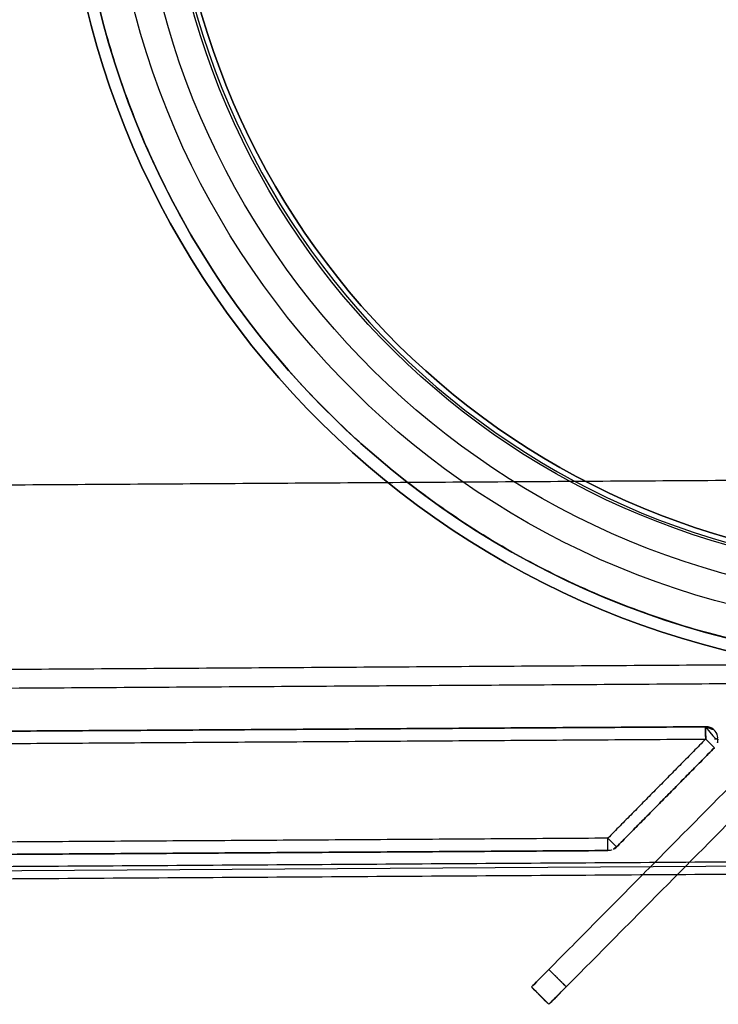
# Model space of a CAD drawing. Header units: metres. Extents: x 7415312 to 7415578, y 5538064 to 5538378.
# Tile 77 of 85: x 7415519.366 to 7415519.479, y 5538302.348 to 5538302.508. Entities that reach past the tile are written whole.
import ezdxf

# ---------------------------------------------------------------- set-up
doc = ezdxf.new("R2010")
doc.units = ezdxf.units.M
doc.header["$MEASUREMENT"] = 0
doc.layers.add('LL_mala_architektura', color=7, linetype='Continuous', lineweight=30, true_color=0x000000)
doc.layers.add('Výchozí$A20 - 3111$Vrstva 01', color=7, linetype='Continuous', true_color=0xe6ce81)
doc.layers.add('Výchozí$A20 - 3111$Vrstva 02', color=254, linetype='Continuous', true_color=0xbebebe)

msp = doc.modelspace()

# ---------------------------------------------------------------- linework, layer by layer
at = {"layer": 'LL_mala_architektura', "elevation": -266.7840000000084}
msp.add_lwpolyline([(7415519.688885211, 5538302.473332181), (7415519.588358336, 5538302.371525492), (7415518.819299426, 5538302.366660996), (7415518.717492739, 5538302.467187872), (7415518.716587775, 5538302.610259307), (7415518.817114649, 5538302.712065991), (7415519.58617356, 5538302.716930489), (7415519.687980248, 5538302.616403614), (7415519.688885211, 5538302.473332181)], dxfattribs=at)
at = {"layer": 'Výchozí$A20 - 3111$Vrstva 01', "extrusion": (0, 0, -1)}
for centre, radius, start, end in [((-7415519.477280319, 5538302.391529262, 267.6720000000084), 0.002000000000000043, 89.6376240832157, 179.6375974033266), ((-7415519.477280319, 5538302.391529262, 266.9160000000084), 0.002000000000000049, 89.6376240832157, 224.637621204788), ((-7415519.477280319, 5538302.391529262, 267.6720000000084), 0.002000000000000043, 179.6375974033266, 224.637621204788), ((-7415519.461381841, 5538302.375428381, 266.9160000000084), 0.001999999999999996, 224.637621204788, 269.6376240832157)]:
    msp.add_arc(centre, radius, start, end, dxfattribs=at)
at = {"layer": 'Výchozí$A20 - 3111$Vrstva 01', "extrusion": (-0.9999799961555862, -0.006325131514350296, 0)}
for centre, start, end in [((-5491287.468248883, -267.6720000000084, -7450401.62937512), 179.999883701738, 269.9999733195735), ((-5491287.468248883, -266.9160000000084, -7450401.62937512), 90.00002668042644, 179.999883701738), ((-5491287.45224888, -266.9160000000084, -7450401.613375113), 7.546605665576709e-05, 89.99997331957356)]:
    msp.add_arc(centre, 0.002, start, end, dxfattribs=at)
at = {"layer": 'Výchozí$A20 - 3111$Vrstva 01', "extrusion": (-0.7026200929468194, -0.7115651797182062, -2.376210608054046e-14)}
msp.add_arc((1385302.908450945, -266.9160002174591, -9151156.120937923), 0.002000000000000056, 0.0001334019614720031, 90.00008004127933, dxfattribs=at)
at = {"layer": 'Výchozí$A20 - 3111$Vrstva 01', "extrusion": (-0.7026200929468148, -0.7115651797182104, 7.168715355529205e-15)}
msp.add_arc((1385302.908451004, -267.6719999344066, -9151156.120937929), 0.001999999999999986, 270.0001734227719, 0.0001125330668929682, dxfattribs=at)
at = {"layer": 'Výchozí$A20 - 3111$Vrstva 01', "extrusion": (-0.006325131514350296, 0.9999799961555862, 0)}
msp.add_arc((-7450401.62937512, -267.6720000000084, 5491287.468248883), 0.001999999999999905, 179.9999199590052, 224.9999159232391, dxfattribs=at)
at = {"layer": 'Výchozí$A20 - 3111$Vrstva 01', "extrusion": (0.9999799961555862, 0.006325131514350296, 0)}
msp.add_arc((5491287.45224888, -267.6720000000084, 7450401.613375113), 0.002, 179.9999245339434, 269.9999733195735, dxfattribs=at)
at = {"layer": 'Výchozí$A20 - 3111$Vrstva 01', "extrusion": (-0.7026200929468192, -0.7115651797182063, -3.821931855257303e-15)}
msp.add_arc((1385302.908450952, -266.9160000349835, -9151156.098310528), 0.001999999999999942, 0.0001129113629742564, 89.99998665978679, dxfattribs=at)
at = {"layer": 'Výchozí$A20 - 3111$Vrstva 01', "extrusion": (0.7026200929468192, 0.7115651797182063, 5.370995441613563e-17)}
msp.add_arc((-1385302.908450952, -267.6720000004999, 9151156.098310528), 0.001999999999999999, 179.999887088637, 269.9999866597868, dxfattribs=at)
at = {"layer": 'Výchozí$A20 - 3111$Vrstva 01'}
msp.add_arc((7415519.461381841, 5538302.375428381, -267.6720000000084), 0.001999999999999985, 270.3623759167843, 315.362378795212, dxfattribs=at)
for points in [[(7415519.477267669, 5538302.393529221, -266.9160000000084), (7415519.409769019, 5538302.393102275, -266.9160000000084), (7415519.342270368, 5538302.392675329, -266.9160000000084)], [(7415519.342270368, 5538302.392675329, -267.6720000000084), (7415519.409769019, 5538302.393102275, -267.6720000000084), (7415519.477267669, 5538302.393529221, -267.6720000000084)], [(7415519.477267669, 5538302.393529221, -267.6720000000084), (7415519.477267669, 5538302.393529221, -267.2940000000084), (7415519.477267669, 5538302.393529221, -266.9160000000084)], [(7415519.342283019, 5538302.390675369, -267.6740000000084), (7415519.409781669, 5538302.391102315, -267.6740000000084), (7415519.47728032, 5538302.391529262, -267.6740000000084)], [(7415519.342283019, 5538302.390675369, -266.9140000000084), (7415519.409781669, 5538302.391102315, -266.9140000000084), (7415519.47728032, 5538302.391529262, -266.9140000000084)], [(7415519.47728032, 5538302.391529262, -266.9140000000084), (7415519.46933108, 5538302.38347882, -266.9140000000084), (7415519.461381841, 5538302.37542838, -266.9140000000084)], [(7415519.47728032, 5538302.391529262, -267.6740000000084), (7415519.46933108, 5538302.38347882, -267.6740000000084), (7415519.461381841, 5538302.37542838, -267.6740000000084)], [(7415519.462804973, 5538302.374023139, -266.9160000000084), (7415519.47075421, 5538302.382073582, -266.9160000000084), (7415519.478703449, 5538302.390124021, -266.9160000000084)], [(7415519.478703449, 5538302.390124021, -267.6720000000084), (7415519.47075421, 5538302.382073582, -267.6720000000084), (7415519.462804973, 5538302.374023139, -267.6720000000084)], [(7415519.478703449, 5538302.390124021, -266.9160000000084), (7415519.478703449, 5538302.390124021, -267.2940000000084), (7415519.478703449, 5538302.390124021, -267.6720000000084)], [(7415519.461381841, 5538302.37542838, -267.6740000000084), (7415519.393883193, 5538302.375001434, -267.6740000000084), (7415519.326384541, 5538302.374574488, -267.6740000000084)], [(7415519.461381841, 5538302.37542838, -266.9140000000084), (7415519.393883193, 5538302.375001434, -266.9140000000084), (7415519.326384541, 5538302.374574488, -266.9140000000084)], [(7415519.462804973, 5538302.374023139, -267.6720000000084), (7415519.462804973, 5538302.374023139, -267.2940000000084), (7415519.462804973, 5538302.374023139, -266.9160000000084)], [(7415519.326397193, 5538302.372574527, -266.9160000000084), (7415519.393895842, 5538302.373001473, -266.9160000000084), (7415519.461394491, 5538302.373428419, -266.9160000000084)], [(7415519.461394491, 5538302.373428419, -267.6720000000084), (7415519.393895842, 5538302.373001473, -267.6720000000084), (7415519.326397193, 5538302.372574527, -267.6720000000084)], [(7415519.461394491, 5538302.373428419, -266.9160000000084), (7415519.461394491, 5538302.373428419, -267.2940000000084), (7415519.461394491, 5538302.373428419, -267.6720000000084)]]:
    msp.add_open_spline(points, degree=2, dxfattribs=at)
at = {"layer": 'Výchozí$A20 - 3111$Vrstva 02'}
for centre, radius, start, end in [((7415519.514725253, 5538302.543769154, -267.6740000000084), 0.125, 90.36240627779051, 270.362405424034), ((7415519.514725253, 5538302.543769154, -266.9140000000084), 0.125, 90.36240627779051, 270.362405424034), ((7415519.514725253, 5538302.543769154, -267.6730000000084), 0.1242, 90.36240638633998, 270.3624050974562), ((7415519.514730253, 5538302.543769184, -266.9330000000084), 0.1420000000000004, 180.362409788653, 270.3624056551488), ((7415519.514730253, 5538302.543769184, -266.9330000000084), 0.1400000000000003, 180.3624098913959, 270.3624056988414)]:
    msp.add_arc(centre, radius, start, end, dxfattribs=at)
at = {"layer": 'Výchozí$A20 - 3111$Vrstva 02', "extrusion": (0, 0, -1)}
for centre, radius, start, end in [((-7415519.514725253, 5538302.543769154, 266.9140000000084), 0.1242, 269.6375949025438, 89.63759361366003), ((-7415519.514730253, 5538302.543769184, 266.9130000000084), 0.1420000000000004, 269.6375943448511, 359.637590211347), ((-7415519.514730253, 5538302.543769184, 266.9130000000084), 0.1400000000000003, 269.6375943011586, 359.6375901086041), ((-7415519.514725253, 5538302.543769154, 266.9190000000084), 0.1346, 269.6375949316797, 359.6375941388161), ((-7415519.514725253, 5538302.543769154, 266.9144000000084), 0.1299999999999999, 269.6375944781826, 359.6375936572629), ((-7415519.514725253, 5538302.543769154, 266.9236000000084), 0.1299999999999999, 269.6375944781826, 359.6375936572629), ((-7415519.514725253, 5538302.543769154, 266.9190000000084), 0.1253999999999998, 269.6375944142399, 359.6375931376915)]:
    msp.add_arc(centre, radius, start, end, dxfattribs=at)
at = {"layer": 'Výchozí$A20 - 3111$Vrstva 02', "extrusion": (-0.7104047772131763, 0.7037933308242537, -2.778039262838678e-14)}
msp.add_arc((-9153429.584791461, -267.1590000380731, -1370200.183153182), 0.004000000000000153, 270, 4.944521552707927e-05, dxfattribs=at)
at = {"layer": 'Výchozí$A20 - 3111$Vrstva 02', "extrusion": (-0.710404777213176, 0.7037933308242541, -1.358393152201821e-16)}
msp.add_arc((-9153429.584791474, -266.9570000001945, -1370200.183153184), 0.004000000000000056, 4.068659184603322e-05, 90.00013340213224, dxfattribs=at)
at = {"layer": 'Výchozí$A20 - 3111$Vrstva 02', "extrusion": (-0.7104047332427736, 0.7037933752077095, -6.247629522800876e-08)}
msp.add_arc((-9153429.670396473, -267.2446049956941, -1370199.615264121), 0.004000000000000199, 270.0000800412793, 5.41927735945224e-05, dxfattribs=at)
at = {"layer": 'Výchozí$A20 - 3111$Vrstva 02', "extrusion": (-0.710404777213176, 0.7037933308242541, 1.374194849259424e-14)}
msp.add_arc((-9153429.584791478, -266.9569999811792, -1370200.187153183), 0.003999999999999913, 4.218194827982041e-05, 90.00024012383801, dxfattribs=at)
at = {"layer": 'Výchozí$A20 - 3111$Vrstva 02'}
for points in [[(7415519.515615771, 5538302.403771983, -266.9100000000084), (7415519.655612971, 5538302.404657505, -266.9100000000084), (7415519.654727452, 5538302.544654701, -266.9100000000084), (7415519.653841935, 5538302.684651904, -266.9100000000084), (7415519.513844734, 5538302.683766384, -266.9100000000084), (7415519.373847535, 5538302.682880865, -266.9100000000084), (7415519.374733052, 5538302.542883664, -266.9100000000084), (7415519.37561857, 5538302.402886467, -266.9100000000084), (7415519.515615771, 5538302.403771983, -266.9100000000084)], [(7415519.515615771, 5538302.403771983, -266.9130000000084), (7415519.655612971, 5538302.404657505, -266.9130000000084), (7415519.654727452, 5538302.544654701, -266.9130000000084), (7415519.653841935, 5538302.684651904, -266.9130000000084), (7415519.513844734, 5538302.683766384, -266.9130000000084), (7415519.373847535, 5538302.682880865, -266.9130000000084), (7415519.374733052, 5538302.542883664, -266.9130000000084), (7415519.37561857, 5538302.402886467, -266.9130000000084), (7415519.515615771, 5538302.403771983, -266.9130000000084)], [(7415519.515615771, 5538302.403771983, -266.9115000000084), (7415519.655612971, 5538302.404657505, -266.9115000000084), (7415519.654727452, 5538302.544654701, -266.9115000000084), (7415519.653841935, 5538302.684651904, -266.9115000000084), (7415519.513844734, 5538302.683766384, -266.9115000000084), (7415519.373847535, 5538302.682880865, -266.9115000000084), (7415519.374733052, 5538302.542883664, -266.9115000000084), (7415519.37561857, 5538302.402886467, -266.9115000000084), (7415519.515615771, 5538302.403771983, -266.9115000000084)]]:
    msp.add_rational_spline(points, [1, 0.7071067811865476, 1, 0.7071067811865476, 1, 0.7071067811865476, 1, 0.7071067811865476, 1], degree=2, knots=[-597.4182432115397, -597.4182432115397, -597.4182432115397, -377.5067574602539, -377.5067574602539, -157.5952717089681, -157.5952717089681, 62.31621404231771, 62.31621404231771, 282.2276997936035, 282.2276997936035, 282.2276997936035], dxfattribs=at)
for points in [[(7415518.891438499, 5538302.429824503, -267.6740000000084), (7415519.203432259, 5538302.431797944, -267.6740000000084), (7415519.515426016, 5538302.433771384, -267.6740000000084)], [(7415518.891438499, 5538302.429824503, -267.6770000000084), (7415519.203432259, 5538302.431797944, -267.6770000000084), (7415519.515426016, 5538302.433771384, -267.6770000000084)], [(7415518.891438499, 5538302.429824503, -267.6755000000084), (7415519.203432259, 5538302.431797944, -267.6755000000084), (7415519.515426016, 5538302.433771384, -267.6755000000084)], [(7415519.513026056, 5538302.415928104, -267.1630000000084), (7415519.482411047, 5538302.385025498, -267.1630000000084), (7415519.451796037, 5538302.354122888, -267.1630000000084)], [(7415519.451796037, 5538302.354122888, -266.9530000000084), (7415519.482411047, 5538302.385025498, -266.9530000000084), (7415519.513026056, 5538302.415928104, -266.9530000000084)], [(7415519.454637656, 5538302.351307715, -267.1630000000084), (7415519.485252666, 5538302.382210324, -267.1630000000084), (7415519.515867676, 5538302.41311293, -267.1630000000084)], [(7415519.515867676, 5538302.41311293, -266.9530000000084), (7415519.485252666, 5538302.382210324, -266.9530000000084), (7415519.454637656, 5538302.351307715, -266.9530000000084)], [(7415519.515615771, 5538302.403771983, -267.7370000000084), (7415519.203622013, 5538302.401798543, -267.7370000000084), (7415518.891628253, 5538302.399825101, -267.7370000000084)], [(7415519.515615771, 5538302.403771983, -267.6770000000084), (7415519.203622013, 5538302.401798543, -267.6770000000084), (7415518.891628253, 5538302.399825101, -267.6770000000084)], [(7415519.515615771, 5538302.403771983, -267.7070000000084), (7415519.203622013, 5538302.401798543, -267.7070000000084), (7415518.891628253, 5538302.399825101, -267.7070000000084)], [(7415518.891647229, 5538302.396825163, -267.7370000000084), (7415519.203640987, 5538302.398798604, -267.7370000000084), (7415519.515634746, 5538302.400772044, -267.7370000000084)], [(7415518.891647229, 5538302.396825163, -267.6770000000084), (7415519.203640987, 5538302.398798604, -267.6770000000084), (7415519.515634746, 5538302.400772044, -267.6770000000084)], [(7415518.891647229, 5538302.396825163, -267.7070000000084), (7415519.203640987, 5538302.398798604, -267.7070000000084), (7415519.515634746, 5538302.400772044, -267.7070000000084)], [(7415519.581848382, 5538302.372190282, -266.9100000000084), (7415519.203824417, 5538302.369799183, -266.9100000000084), (7415518.825800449, 5538302.367408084, -266.9100000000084)], [(7415519.581848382, 5538302.372190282, -266.9130000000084), (7415519.203824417, 5538302.369799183, -266.9130000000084), (7415518.825800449, 5538302.367408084, -266.9130000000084)], [(7415519.581848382, 5538302.372190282, -266.9115000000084), (7415519.203824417, 5538302.369799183, -266.9115000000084), (7415518.825800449, 5538302.367408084, -266.9115000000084)], [(7415519.581848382, 5538302.372190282, -267.6740000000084), (7415519.203824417, 5538302.369799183, -267.6740000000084), (7415518.825800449, 5538302.367408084, -267.6740000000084)], [(7415519.581848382, 5538302.372190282, -267.6770000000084), (7415519.203824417, 5538302.369799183, -267.6770000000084), (7415518.825800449, 5538302.367408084, -267.6770000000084)], [(7415519.581848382, 5538302.372190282, -267.6755000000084), (7415519.203824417, 5538302.369799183, -267.6755000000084), (7415518.825800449, 5538302.367408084, -267.6755000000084)], [(7415519.581861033, 5538302.370190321, -266.7840000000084), (7415519.203837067, 5538302.367799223, -266.7840000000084), (7415518.825813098, 5538302.365408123, -266.7840000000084)], [(7415519.581861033, 5538302.370190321, -266.7870000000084), (7415519.203837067, 5538302.367799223, -266.7870000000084), (7415518.825813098, 5538302.365408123, -266.7870000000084)], [(7415519.581861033, 5538302.370190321, -266.7855000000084), (7415519.203837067, 5538302.367799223, -266.7855000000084), (7415518.825813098, 5538302.365408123, -266.7855000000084)], [(7415519.451796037, 5538302.354122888, -267.1630000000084), (7415519.453216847, 5538302.352715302, -267.1630000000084), (7415519.454637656, 5538302.351307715, -267.1630000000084)], [(7415519.454637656, 5538302.351307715, -266.9530000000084), (7415519.453216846, 5538302.352715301, -266.9530000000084), (7415519.451796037, 5538302.354122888, -266.9530000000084)], [(7415519.448980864, 5538302.35128127, -267.1590000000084), (7415519.448980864, 5538302.35128127, -267.0580000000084), (7415519.448980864, 5538302.35128127, -266.9570000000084)], [(7415519.448980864, 5538302.35128127, -266.9570000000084), (7415519.450401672, 5538302.349873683, -266.9570000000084), (7415519.451822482, 5538302.348466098, -266.9570000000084)], [(7415519.451822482, 5538302.348466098, -267.1590000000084), (7415519.450401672, 5538302.349873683, -267.1590000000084), (7415519.448980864, 5538302.35128127, -267.1590000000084)], [(7415519.451822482, 5538302.348466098, -266.9570000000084), (7415519.451822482, 5538302.348466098, -267.0580000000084), (7415519.451822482, 5538302.348466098, -267.1590000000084)]]:
    msp.add_open_spline(points, degree=2, dxfattribs=at)

doc.saveas('drawing.dxf')
